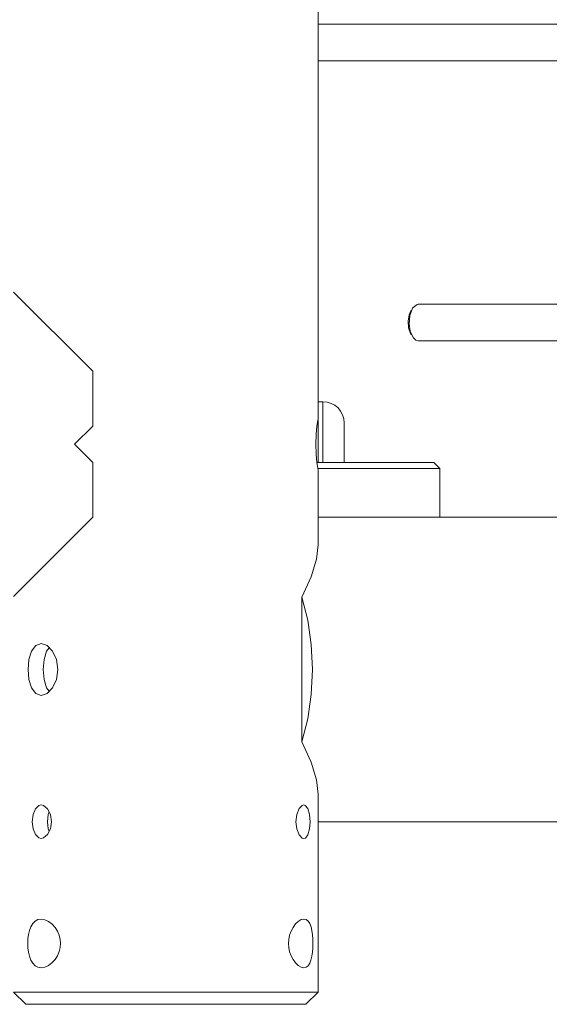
# Model space of a CAD drawing. Header units: millimetres. Extents: x 3925 to 5043, y -86 to 778.
# Tile 11 of 158: x 4167 to 4188, y 213 to 254. Entities that reach past the tile are written whole.
import ezdxf

# ---------------------------------------------------------------- set-up
doc = ezdxf.new("R2010")
doc.units = ezdxf.units.MM
doc.header["$LTSCALE"] = 46.255
doc.layers.add('140-154101-0DXF_CONTINUOUS_LINE', color=7, linetype='CONTINUOUS')

msp = doc.modelspace()

# ---------------------------------------------------------------- linework, layer by layer
at = {"layer": '140-154101-0DXF_CONTINUOUS_LINE', "color": 7, "linetype": 'Continuous', "lineweight": 0}
for p, q in [((4178.9545, 237.4932), (4178.9545, 305.6182)), ((4178.9545, 253.6807), (4207.7045, 253.6807)), ((4178.9545, 252.1807), (4207.7045, 252.1807)), ((4166.4545, 242.6807), (4169.7045, 239.4307)), ((4182.8534, 242.043), (4183.0191, 242.1737)), ((4183.0699, 242.1807), (4183.0191, 242.1737)), ((4183.0699, 242.1807), (4188.9545, 242.1807)), ((4182.6505, 241.4882), (4182.6688, 241.2127)), ((4183.0699, 240.6807), (4188.9545, 240.6807)), ((4169.7045, 237.1807), (4169.7045, 239.4307)), ((4178.9545, 238.1807), (4179.1545, 238.1807)), ((4179.1545, 235.6807), (4179.1545, 238.1807)), ((4178.9413, 237.4124), (4178.9545, 237.4932)), ((4178.9545, 237.4307), (4178.9545, 235.6807)), ((4168.9545, 236.4307), (4169.7045, 237.1807)), ((4180.0295, 235.6807), (4180.0295, 237.3057)), ((4169.7045, 235.6807), (4168.9545, 236.4307)), ((4169.7045, 233.4307), (4169.7045, 235.6807)), ((4183.7045, 235.6807), (4178.9091, 235.6807)), ((4178.9545, 235.3682), (4178.9414, 235.4481)), ((4178.9545, 232.3004), (4178.9545, 235.3682)), ((4183.9545, 235.4307), (4178.9588, 235.4307)), ((4183.7045, 235.6807), (4183.9545, 235.4307)), ((4183.9545, 233.4307), (4183.9545, 235.4307)), ((4169.7045, 233.4307), (4166.4545, 230.1807)), ((4178.9545, 233.4307), (4211.0852, 233.4307)), ((4178.2909, 230.1492), (4178.6658, 230.9869)), ((4178.2909, 224.2121), (4178.2909, 230.1492)), ((4167.9142, 228.0744), (4167.811, 227.9331)), ((4167.811, 227.9331), (4167.7084, 227.587)), ((4168.0516, 227.9337), (4168.2113, 227.5873)), ((4167.7084, 227.587), (4167.6746, 227.1808)), ((4168.2113, 227.5873), (4168.2687, 227.1807)), ((4167.6746, 227.1807), (4167.7079, 226.7771)), ((4168.2687, 227.1807), (4168.2119, 226.776)), ((4167.7079, 226.7771), (4167.8095, 226.4314)), ((4168.2119, 226.776), (4168.0537, 226.4307)), ((4167.8095, 226.4314), (4167.9143, 226.2872)), ((4178.9545, 222.061), (4178.8843, 222.6543)), ((4178.9545, 213.9307), (4178.9545, 222.061)), ((4167.8721, 221.2272), (4167.8402, 220.9309)), ((4167.8474, 221.4621), (4167.966, 221.2266)), ((4167.9128, 221.3322), (4167.8721, 221.2272)), ((4167.966, 221.2266), (4168.0102, 220.9307)), ((4167.8402, 220.9308), (4167.8725, 220.6324)), ((4168.0102, 220.9307), (4167.9652, 220.6319)), ((4178.9545, 220.9307), (4213.2695, 220.9307)), ((4167.9652, 220.6319), (4167.8465, 220.398)), ((4167.8725, 220.6324), (4167.9129, 220.5289)), ((4166.4545, 213.9307), (4178.9545, 213.9307)), ((4166.9545, 213.4307), (4166.4545, 213.9307)), ((4178.4545, 213.4307), (4178.9545, 213.9307)), ((4166.955, 213.4307), (4178.454, 213.4307))]:
    msp.add_line(p, q, dxfattribs=at)
for points in [[(4182.7813, 241.941), (4182.6928, 241.749), (4182.6505, 241.4882)], [(4182.6959, 241.3767), (4182.725, 241.7248), (4182.8365, 242.0175), (4182.8534, 242.043)], [(4182.6688, 241.2127), (4182.7438, 240.9826), (4182.7814, 240.9208)], [(4182.8534, 240.8183), (4182.741, 241.0706), (4182.6959, 241.3767)], [(4183.0699, 240.6807), (4182.9722, 240.7066), (4182.8534, 240.8183)], [(4178.8635, 236.4307), (4178.8768, 236.8355), (4178.9091, 237.1812), (4178.9413, 237.4124)], [(4178.9414, 235.4481), (4178.9094, 235.6777), (4178.877, 236.0233), (4178.8635, 236.4307)], [(4178.6658, 230.9869), (4178.8843, 231.707), (4178.9545, 232.3004)], [(4178.2909, 230.1492), (4178.5277, 229.2057), (4178.6724, 228.2071), (4178.7211, 227.1807)], [(4167.0499, 227.1807), (4167.0849, 227.5853), (4167.1904, 227.9307), (4167.3625, 228.1624), (4167.5848, 228.2432)], [(4167.5848, 228.2432), (4167.8273, 228.1633), (4168.0516, 227.9337)], [(4167.5848, 226.1182), (4167.3627, 226.1988), (4167.1914, 226.4285), (4167.0852, 226.7744), (4167.0499, 227.1807)], [(4178.7211, 227.1807), (4178.6724, 226.1542), (4178.5277, 225.1556), (4178.2909, 224.2121)], [(4168.0537, 226.4307), (4167.8283, 226.1987), (4167.5848, 226.1182)], [(4178.8843, 222.6543), (4178.6658, 223.3744), (4178.2909, 224.2121)], [(4167.2215, 220.9307), (4167.2548, 221.2292), (4167.3481, 221.4637), (4167.4955, 221.5996), (4167.5851, 221.6182)], [(4167.5851, 221.6182), (4167.679, 221.599), (4167.8474, 221.4621)], [(4178.1744, 221.4682), (4178.3023, 221.6008), (4178.3687, 221.6182)], [(4178.3687, 221.6182), (4178.4317, 221.601), (4178.5365, 221.4686), (4178.6028, 221.2289), (4178.6251, 220.9307)], [(4178.044, 220.9307), (4178.0792, 221.2287), (4178.1744, 221.4682)], [(4167.5851, 220.2432), (4167.4939, 220.2624), (4167.3473, 220.3988), (4167.2543, 220.634), (4167.2215, 220.9307)], [(4178.1747, 220.3926), (4178.0792, 220.6326), (4178.044, 220.9307)], [(4178.6251, 220.9307), (4178.603, 220.6334), (4178.537, 220.3938), (4178.4324, 220.2607), (4178.3686, 220.2432)], [(4167.8465, 220.398), (4167.6773, 220.2617), (4167.5851, 220.2432)], [(4178.3686, 220.2432), (4178.3031, 220.2601), (4178.1747, 220.3926)], [(4167.0344, 215.9344), (4167.0421, 216.1146), (4167.0652, 216.293), (4167.1051, 216.4624), (4167.1633, 216.6163), (4167.2406, 216.7466), (4167.338, 216.8466), (4167.4547, 216.9096), (4167.5848, 216.9307)], [(4167.5848, 216.9307), (4167.7362, 216.9063), (4167.8872, 216.8372), (4168.0316, 216.7288), (4168.1581, 216.5907), (4168.2588, 216.4344), (4168.3306, 216.2684), (4168.3729, 216.098), (4168.3865, 215.9307)], [(4177.7416, 215.9307), (4177.7527, 216.0983), (4177.7872, 216.2683), (4177.8455, 216.4345), (4177.9267, 216.5911), (4178.028, 216.7299), (4178.1413, 216.8382), (4178.2579, 216.9072), (4178.3689, 216.9307)], [(4178.3689, 216.9307), (4178.4657, 216.9085), (4178.5478, 216.8444), (4178.6141, 216.743), (4178.6648, 216.612), (4178.7019, 216.4573), (4178.7265, 216.288), (4178.7405, 216.1099), (4178.745, 215.9307)], [(4167.5848, 214.9307), (4167.4515, 214.9528), (4167.3351, 215.017), (4167.2379, 215.1184), (4167.1613, 215.2494), (4167.1036, 215.4041), (4167.0643, 215.5734), (4167.0417, 215.7514), (4167.0344, 215.9306)], [(4168.3865, 215.9307), (4168.3729, 215.7631), (4168.3306, 215.5931), (4168.2589, 215.4269), (4168.1579, 215.2702), (4168.0304, 215.1314), (4167.8856, 215.0231), (4167.7333, 214.9541), (4167.5848, 214.9307)], [(4178.3689, 214.9307), (4178.2568, 214.9546), (4178.1409, 215.0234), (4178.0278, 215.1317), (4177.927, 215.2698), (4177.8457, 215.4262), (4177.7873, 215.5925), (4177.7526, 215.7631), (4177.7416, 215.9307)], [(4178.745, 215.9307), (4178.7405, 215.7502), (4178.7263, 215.5715), (4178.7014, 215.4017), (4178.6641, 215.2472), (4178.6131, 215.1164), (4178.5467, 215.0157), (4178.4645, 214.9522), (4178.3689, 214.9307)]]:
    msp.add_lwpolyline(points, dxfattribs=at)
msp.add_arc((4179.1545, 237.3057), 0.875, 0, 90, dxfattribs=at)

doc.saveas('drawing.dxf')
